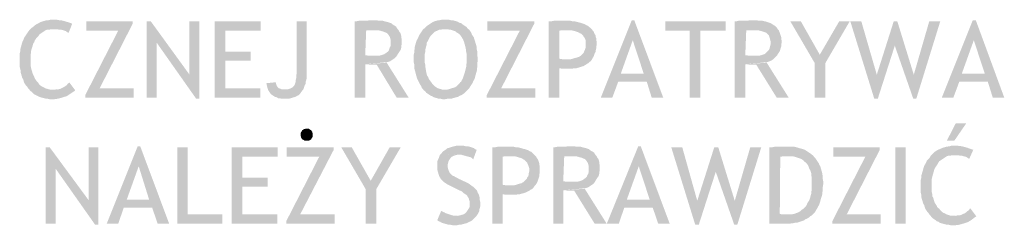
# Model space of a CAD drawing. Header units: millimetres. Extents: x -14047 to 49934, y -21523 to 14989.
# Tile 11 of 256: x 1087 to 1261, y 2765 to 2801. Entities that reach past the tile are written whole.
import ezdxf

# ---------------------------------------------------------------- set-up
doc = ezdxf.new("R2010")
doc.units = ezdxf.units.MM
doc.layers.add('H', color=7, linetype='Continuous')

msp = doc.modelspace()

# ---------------------------------------------------------------- hatches: boundary and pattern name
at = {"layer": 'H', "linetype": 'Continuous'}
for points in [[(1095.676, 2798.504), (1095.411, 2798.589), (1095.236, 2798.764), (1094.971, 2798.854), (1094.706, 2798.944), (1094.356, 2799.029), (1094.001, 2799.029), (1093.651, 2799.119), (1093.206, 2799.119), (1092.856, 2799.119), (1089.061, 2799.294), (1089.326, 2799.474), (1089.856, 2799.914), (1090.386, 2800.179), (1090.651, 2800.354), (1090.916, 2800.444), (1091.181, 2800.529), (1091.531, 2800.619), (1091.796, 2800.709), (1092.151, 2800.709), (1092.501, 2800.794), (1093.206, 2800.794), (1093.561, 2800.794), (1094.001, 2800.709), (1094.356, 2800.709), (1094.621, 2800.619), (1094.971, 2800.529), (1095.236, 2800.444), (1095.591, 2800.354), (1095.856, 2800.264), (1096.12, 2800.179), (1096.295, 2800.089)], [(1146.119, 2787.041), (1146.119, 2800.529), (1146.469, 2800.529), (1146.914, 2800.619), (1147.354, 2800.619), (1147.619, 2800.619), (1148.059, 2800.619), (1148.408, 2800.619), (1148.763, 2800.709), (1149.113, 2800.709), (1149.908, 2800.709), (1150.348, 2800.619), (1151.058, 2800.619), (1151.318, 2800.529), (1151.673, 2800.444), (1152.028, 2800.354), (1152.553, 2800.179), (1152.733, 2799.999), (1152.998, 2799.824), (1153.173, 2799.739), (1153.438, 2799.559), (1153.523, 2799.384), (1153.703, 2799.119), (1149.113, 2798.944), (1148.853, 2798.944), (1148.588, 2798.944), (1148.143, 2798.944), (1147.969, 2794.535), (1148.673, 2794.445), (1149.028, 2794.445), (1149.293, 2794.445), (1153.438, 2794.27), (1153.173, 2794.005), (1152.908, 2793.83), (1152.643, 2793.65), (1152.378, 2793.475), (1152.113, 2793.39), (1151.763, 2793.3), (1147.969, 2792.945), (1147.969, 2787.041)], [(1161.637, 2786.776), (1161.287, 2786.861), (1160.932, 2786.861), (1160.667, 2786.951), (1160.317, 2787.041), (1160.052, 2787.126), (1159.787, 2787.301), (1159.522, 2787.391), (1159.257, 2787.566), (1158.992, 2787.746), (1158.727, 2787.921), (1158.552, 2788.186), (1158.287, 2788.361), (1158.112, 2788.626), (1157.932, 2788.801), (1157.847, 2789.066), (1157.667, 2789.331), (1157.407, 2789.861), (1157.142, 2790.391), (1157.052, 2790.656), (1156.877, 2791.27), (1156.787, 2791.625), (1156.697, 2791.975), (1156.612, 2792.24), (1156.612, 2792.595), (1156.612, 2792.945), (1156.522, 2793.3), (1156.522, 2793.65), (1156.522, 2794.27), (1156.522, 2794.62), (1156.612, 2794.975), (1156.612, 2795.33), (1156.697, 2795.68), (1156.697, 2795.945), (1156.787, 2796.3), (1156.962, 2796.915), (1157.052, 2797.18), (1157.227, 2797.445), (1157.492, 2798.06), (1157.667, 2798.324), (1157.847, 2798.589), (1158.022, 2798.854), (1158.197, 2799.119), (1158.462, 2799.294), (1158.902, 2799.739), (1159.167, 2799.914), (1159.432, 2800.089), (1159.697, 2800.264), (1160.227, 2800.529), (1160.582, 2800.619), (1160.842, 2800.709), (1161.107, 2800.709), (1161.462, 2800.794), (1161.812, 2800.794), (1162.342, 2800.794), (1162.697, 2800.794), (1163.046, 2800.709), (1163.401, 2800.709), (1163.666, 2800.619), (1164.281, 2800.444), (1164.546, 2800.264), (1164.901, 2800.179), (1165.076, 2799.999), (1165.606, 2799.649), (1165.871, 2799.474), (1166.046, 2799.209), (1161.992, 2799.119), (1161.637, 2799.119), (1161.287, 2799.029), (1161.022, 2799.029), (1160.667, 2798.854), (1160.402, 2798.764), (1160.137, 2798.589), (1159.962, 2798.414), (1159.697, 2798.15), (1159.522, 2797.975), (1159.347, 2797.71), (1159.257, 2797.535), (1158.992, 2797.005), (1158.817, 2796.74), (1158.817, 2796.385), (1158.727, 2796.12), (1158.637, 2795.77), (1158.552, 2795.415), (1158.552, 2795.065), (1158.462, 2794.71), (1158.462, 2794.36), (1158.462, 2793.565), (1158.462, 2793.21), (1158.552, 2792.86), (1158.552, 2792.505), (1158.637, 2792.155), (1158.727, 2791.535), (1158.817, 2791.185), (1158.902, 2790.92), (1159.082, 2790.656), (1159.167, 2790.391), (1159.347, 2790.126), (1159.612, 2789.771), (1159.787, 2789.506), (1160.052, 2789.241), (1160.227, 2789.066), (1160.492, 2788.891), (1160.757, 2788.716), (1161.022, 2788.626), (1161.372, 2788.536), (1161.637, 2788.451), (1161.992, 2788.451), (1166.046, 2788.451), (1165.871, 2788.271), (1165.606, 2788.011), (1165.431, 2787.831), (1165.166, 2787.656), (1164.901, 2787.481), (1164.636, 2787.391), (1164.371, 2787.216), (1164.016, 2787.126), (1163.756, 2787.041), (1163.401, 2786.951), (1163.136, 2786.861), (1162.787, 2786.861), (1162.432, 2786.861), (1162.077, 2786.776)], [(1189.503, 2787.041), (1194.972, 2800.709), (1195.412, 2800.709), (1195.147, 2797.18), (1193.032, 2791.27), (1197.617, 2789.861), (1192.588, 2789.861), (1191.533, 2787.041)], [(1198.497, 2787.041), (1197.617, 2789.861), (1193.032, 2791.27), (1197.087, 2791.27), (1195.147, 2797.18), (1195.412, 2800.709), (1200.526, 2787.041)], [(1213.135, 2787.041), (1213.135, 2800.529), (1213.49, 2800.529), (1213.84, 2800.619), (1214.37, 2800.619), (1214.55, 2800.619), (1214.99, 2800.619), (1215.429, 2800.619), (1215.779, 2800.709), (1216.044, 2800.709), (1216.929, 2800.709), (1217.279, 2800.619), (1217.984, 2800.619), (1218.339, 2800.529), (1218.694, 2800.444), (1218.954, 2800.354), (1219.484, 2800.179), (1219.749, 2799.999), (1220.014, 2799.824), (1220.189, 2799.739), (1220.369, 2799.559), (1220.544, 2799.384), (1220.719, 2799.119), (1216.044, 2798.944), (1215.869, 2798.944), (1215.519, 2798.944), (1215.164, 2798.944), (1214.99, 2794.535), (1215.694, 2794.445), (1215.959, 2794.445), (1216.224, 2794.445), (1220.369, 2794.27), (1220.104, 2794.005), (1219.929, 2793.83), (1219.664, 2793.65), (1219.309, 2793.475), (1219.044, 2793.39), (1218.779, 2793.3), (1214.99, 2792.945), (1214.99, 2787.041)], [(1249.645, 2787.041), (1255.109, 2800.709), (1255.639, 2800.709), (1255.289, 2797.18), (1253.169, 2791.27), (1257.759, 2789.861), (1252.729, 2789.861), (1251.675, 2787.041)], [(1258.639, 2787.041), (1257.759, 2789.861), (1253.169, 2791.27), (1257.229, 2791.27), (1255.289, 2797.18), (1255.639, 2800.709), (1260.668, 2787.041)], [(1092.326, 2786.776), (1091.971, 2786.861), (1091.711, 2786.861), (1091.001, 2787.041), (1090.741, 2787.126), (1090.476, 2787.216), (1090.121, 2787.391), (1089.591, 2787.656), (1089.151, 2788.096), (1088.886, 2788.271), (1088.711, 2788.536), (1088.537, 2788.716), (1088.357, 2788.981), (1088.182, 2789.156), (1088.007, 2789.421), (1087.827, 2789.686), (1087.742, 2789.951), (1087.652, 2790.301), (1087.477, 2790.566), (1087.302, 2791.185), (1087.212, 2791.445), (1087.212, 2791.8), (1087.122, 2792.155), (1087.037, 2792.505), (1087.037, 2792.86), (1087.037, 2793.565), (1087.037, 2794.095), (1087.037, 2794.445), (1087.037, 2794.8), (1087.122, 2795.15), (1087.122, 2795.505), (1087.302, 2796.12), (1087.387, 2796.475), (1087.567, 2797.005), (1087.742, 2797.355), (1087.827, 2797.62), (1088.357, 2798.414), (1088.537, 2798.679), (1088.796, 2799.029), (1089.061, 2799.294), (1092.856, 2799.119), (1092.591, 2799.119), (1092.236, 2799.029), (1091.886, 2799.029), (1091.621, 2798.944), (1091.356, 2798.764), (1091.091, 2798.589), (1090.826, 2798.414), (1090.561, 2798.24), (1090.386, 2797.975), (1090.121, 2797.71), (1090.031, 2797.62), (1089.681, 2797.09), (1089.591, 2796.825), (1089.416, 2796.565), (1089.326, 2796.21), (1089.151, 2795.68), (1089.061, 2795.33), (1088.976, 2794.62), (1088.976, 2794.27), (1088.976, 2793.915), (1088.976, 2793.3), (1088.976, 2792.945), (1088.976, 2792.595), (1089.061, 2792.24), (1089.151, 2791.89), (1089.241, 2791.625), (1089.326, 2791.27), (1089.591, 2790.741), (1089.681, 2790.476), (1089.856, 2790.216), (1090.031, 2789.951), (1090.296, 2789.686), (1090.476, 2789.421), (1090.741, 2789.156), (1091.001, 2788.981), (1091.266, 2788.891), (1091.531, 2788.716), (1092.151, 2788.536), (1092.501, 2788.451), (1092.766, 2788.451), (1096.825, 2788.361), (1096.645, 2788.186), (1096.38, 2788.011), (1096.12, 2787.831), (1095.856, 2787.656), (1095.591, 2787.481), (1095.326, 2787.301), (1094.971, 2787.216), (1094.706, 2787.126), (1094.441, 2787.041), (1094.091, 2786.951), (1093.736, 2786.861), (1093.121, 2786.776)], [(1098.585, 2787.041), (1098.585, 2787.481), (1104.409, 2798.854), (1098.765, 2798.854), (1098.765, 2800.529), (1106.964, 2800.529), (1106.964, 2800.089), (1101.145, 2788.716), (1107.139, 2788.716), (1107.139, 2787.041)], [(1109.434, 2787.041), (1109.434, 2800.529), (1110.139, 2800.529), (1111.198, 2796.74), (1111.198, 2787.041)], [(1118.163, 2786.861), (1111.198, 2796.74), (1110.139, 2800.529), (1116.928, 2791.185)], [(1118.163, 2786.861), (1116.928, 2791.185), (1116.928, 2800.529), (1118.692, 2800.529), (1118.692, 2786.861)], [(1121.427, 2787.041), (1121.427, 2800.529), (1129.541, 2800.529), (1129.541, 2798.854), (1123.277, 2798.854), (1123.277, 2795.15), (1127.776, 2795.15), (1127.776, 2793.565), (1123.277, 2793.565), (1123.277, 2788.716), (1129.451, 2788.716), (1129.451, 2787.041)], [(1137.035, 2788.451), (1133.595, 2788.536), (1134.035, 2788.536), (1134.39, 2788.536), (1134.655, 2788.626), (1135.005, 2788.801), (1135.185, 2788.891), (1135.36, 2789.066), (1135.535, 2789.331), (1135.625, 2789.596), (1135.71, 2789.861), (1135.71, 2790.126), (1135.8, 2790.476), (1135.8, 2790.92), (1135.89, 2791.36), (1135.89, 2800.529), (1137.65, 2800.529), (1137.65, 2791.625), (1137.65, 2791.27), (1137.65, 2790.831), (1137.65, 2790.476), (1137.565, 2790.126), (1137.475, 2789.861), (1137.475, 2789.506), (1137.3, 2789.241), (1137.21, 2788.981), (1137.125, 2788.716)], [(1153.438, 2794.27), (1149.293, 2794.445), (1149.733, 2794.445), (1150.088, 2794.445), (1150.438, 2794.445), (1150.793, 2794.535), (1151.058, 2794.62), (1151.318, 2794.71), (1151.583, 2794.885), (1151.938, 2795.15), (1152.113, 2795.33), (1152.203, 2795.59), (1152.288, 2795.855), (1152.468, 2796.21), (1152.468, 2796.565), (1152.468, 2796.825), (1152.468, 2797.18), (1152.378, 2797.535), (1152.288, 2797.795), (1152.113, 2798.06), (1151.938, 2798.324), (1151.673, 2798.504), (1151.408, 2798.589), (1151.233, 2798.679), (1150.878, 2798.764), (1150.613, 2798.854), (1150.263, 2798.944), (1149.908, 2798.944), (1149.558, 2798.944), (1149.113, 2798.944), (1153.703, 2799.119), (1153.878, 2798.944), (1153.968, 2798.679), (1154.143, 2798.504), (1154.233, 2798.24), (1154.318, 2797.975), (1154.318, 2797.71), (1154.408, 2797.355), (1154.408, 2797.09), (1154.408, 2796.825), (1154.408, 2796.475), (1154.318, 2796.12), (1154.318, 2795.855), (1154.233, 2795.505), (1154.053, 2795.24), (1153.878, 2794.975), (1153.703, 2794.71), (1153.613, 2794.535)], [(1161.992, 2788.451), (1162.342, 2788.451), (1162.697, 2788.536), (1162.962, 2788.626), (1163.226, 2788.716), (1163.576, 2788.801), (1163.841, 2788.891), (1164.106, 2789.066), (1164.371, 2789.331), (1164.546, 2789.506), (1164.726, 2789.771), (1164.901, 2789.861), (1164.986, 2790.126), (1165.166, 2790.391), (1165.251, 2790.656), (1165.341, 2790.92), (1165.431, 2791.185), (1165.516, 2791.445), (1165.696, 2792.155), (1165.781, 2792.505), (1165.781, 2792.86), (1165.871, 2793.21), (1165.871, 2793.565), (1165.871, 2794.36), (1165.871, 2794.71), (1165.781, 2795.065), (1165.696, 2795.77), (1165.516, 2796.475), (1165.431, 2796.74), (1165.341, 2797.005), (1165.251, 2797.27), (1165.076, 2797.535), (1164.986, 2797.71), (1164.811, 2797.975), (1164.636, 2798.15), (1164.461, 2798.324), (1164.196, 2798.504), (1164.016, 2798.589), (1163.841, 2798.764), (1163.576, 2798.854), (1163.311, 2798.944), (1163.046, 2799.029), (1162.787, 2799.029), (1162.522, 2799.119), (1162.257, 2799.119), (1161.992, 2799.119), (1166.046, 2799.209), (1166.311, 2799.029), (1166.486, 2798.764), (1166.666, 2798.504), (1166.751, 2798.24), (1167.106, 2797.71), (1167.191, 2797.445), (1167.281, 2797.18), (1167.456, 2796.565), (1167.546, 2796.3), (1167.636, 2795.945), (1167.636, 2795.59), (1167.721, 2795.24), (1167.721, 2794.885), (1167.721, 2794.535), (1167.811, 2794.095), (1167.811, 2793.565), (1167.721, 2793.125), (1167.721, 2792.77), (1167.721, 2792.415), (1167.636, 2791.71), (1167.546, 2791.445), (1167.456, 2791.095), (1167.371, 2790.831), (1167.281, 2790.476), (1167.191, 2790.216), (1167.016, 2789.951), (1166.931, 2789.686), (1166.751, 2789.421), (1166.576, 2789.156), (1166.311, 2788.716), (1166.046, 2788.451)], [(1169.396, 2787.041), (1169.396, 2787.481), (1175.22, 2798.854), (1169.486, 2798.854), (1169.486, 2800.529), (1177.775, 2800.529), (1177.775, 2800.089), (1171.955, 2788.716), (1177.949, 2788.716), (1177.949, 2787.041)], [(1180.334, 2787.041), (1180.334, 2800.529), (1180.859, 2800.529), (1181.304, 2800.619), (1181.744, 2800.619), (1182.094, 2800.619), (1182.359, 2800.619), (1183.329, 2800.619), (1183.774, 2800.619), (1184.124, 2800.619), (1184.479, 2800.529), (1184.829, 2800.529), (1185.184, 2800.444), (1185.533, 2800.354), (1185.888, 2800.264), (1186.153, 2800.179), (1186.418, 2800.089), (1186.683, 2799.999), (1186.948, 2799.824), (1187.208, 2799.739), (1187.388, 2799.559), (1187.653, 2799.384), (1188.003, 2799.029), (1183.154, 2798.944), (1182.979, 2798.944), (1182.624, 2798.944), (1182.184, 2798.854), (1182.184, 2793.915), (1182.714, 2793.83), (1183.154, 2793.83), (1183.329, 2793.83), (1187.918, 2793.74), (1187.738, 2793.475), (1187.473, 2793.3), (1187.298, 2793.125), (1187.123, 2793.035), (1186.858, 2792.86), (1186.418, 2792.595), (1186.063, 2792.505), (1185.798, 2792.415), (1185.533, 2792.33), (1185.184, 2792.24), (1182.184, 2792.24), (1182.184, 2787.041)], [(1187.918, 2793.74), (1183.419, 2793.83), (1183.859, 2793.83), (1184.214, 2793.83), (1184.564, 2793.915), (1184.829, 2794.005), (1185.184, 2794.095), (1185.448, 2794.18), (1185.713, 2794.27), (1185.978, 2794.445), (1186.153, 2794.62), (1186.328, 2794.8), (1186.503, 2794.975), (1186.593, 2795.24), (1186.683, 2795.415), (1186.768, 2795.68), (1186.858, 2795.945), (1186.858, 2796.3), (1186.858, 2796.475), (1186.858, 2796.825), (1186.858, 2797.09), (1186.768, 2797.355), (1186.683, 2797.535), (1186.503, 2797.795), (1186.418, 2797.975), (1186.238, 2798.15), (1186.063, 2798.324), (1185.798, 2798.414), (1185.533, 2798.589), (1185.269, 2798.679), (1185.009, 2798.764), (1184.654, 2798.854), (1184.299, 2798.944), (1183.949, 2798.944), (1183.509, 2798.944), (1183.154, 2798.944), (1188.003, 2799.029), (1188.093, 2798.854), (1188.268, 2798.679), (1188.358, 2798.414), (1188.443, 2798.24), (1188.623, 2797.975), (1188.623, 2797.71), (1188.708, 2797.535), (1188.708, 2797.18), (1188.798, 2796.915), (1188.798, 2796.385), (1188.708, 2796.035), (1188.708, 2795.77), (1188.623, 2795.415), (1188.623, 2795.15), (1188.443, 2794.885), (1188.358, 2794.62), (1188.268, 2794.36), (1188.003, 2793.915)], [(1205.201, 2787.041), (1205.201, 2798.854), (1200.881, 2798.854), (1200.881, 2800.529), (1211.55, 2800.529), (1211.55, 2798.854), (1207.051, 2798.854), (1207.051, 2787.041)], [(1220.369, 2794.27), (1216.224, 2794.445), (1216.664, 2794.445), (1217.104, 2794.445), (1217.459, 2794.445), (1217.809, 2794.535), (1218.074, 2794.62), (1218.339, 2794.71), (1218.604, 2794.885), (1218.869, 2795.15), (1219.044, 2795.33), (1219.219, 2795.59), (1219.309, 2795.855), (1219.399, 2796.21), (1219.484, 2796.565), (1219.484, 2796.825), (1219.399, 2797.18), (1219.309, 2797.535), (1219.219, 2797.795), (1219.134, 2798.06), (1218.869, 2798.324), (1218.694, 2798.504), (1218.429, 2798.589), (1218.164, 2798.679), (1217.899, 2798.764), (1217.544, 2798.854), (1217.279, 2798.944), (1216.929, 2798.944), (1216.489, 2798.944), (1216.044, 2798.944), (1220.719, 2799.119), (1220.899, 2798.944), (1220.984, 2798.679), (1221.074, 2798.504), (1221.159, 2798.24), (1221.249, 2797.975), (1221.339, 2797.71), (1221.339, 2797.355), (1221.424, 2797.09), (1221.424, 2796.825), (1221.339, 2796.475), (1221.339, 2796.12), (1221.249, 2795.855), (1221.159, 2795.505), (1221.074, 2795.24), (1220.899, 2794.975), (1220.719, 2794.71), (1220.634, 2794.535)], [(1227.248, 2793.125), (1222.923, 2800.529), (1224.778, 2800.529), (1228.128, 2794.62)], [(1227.248, 2787.041), (1227.248, 2793.125), (1228.128, 2794.62), (1231.567, 2800.529), (1233.417, 2800.529), (1229.098, 2793.125), (1229.098, 2787.041)], [(1237.741, 2786.861), (1233.507, 2800.529), (1235.447, 2800.529), (1238.181, 2791.095)], [(1237.741, 2786.861), (1238.181, 2791.095), (1241.176, 2800.529), (1241.796, 2800.529), (1241.356, 2796.21), (1238.356, 2786.861)], [(1244.616, 2786.861), (1241.356, 2796.21), (1241.796, 2800.529), (1244.706, 2791.095)], [(1244.616, 2786.861), (1244.706, 2791.095), (1247.44, 2800.529), (1249.38, 2800.529), (1245.145, 2786.861)], [(1153.523, 2787.041), (1149.998, 2792.86), (1149.733, 2792.86), (1149.468, 2792.86), (1149.113, 2792.86), (1148.763, 2792.86), (1148.408, 2792.945), (1147.969, 2792.945), (1151.763, 2793.21), (1155.642, 2787.041)], [(1183.329, 2792.155), (1183.064, 2792.155), (1182.714, 2792.155), (1182.274, 2792.24), (1185.184, 2792.24), (1184.829, 2792.24), (1184.479, 2792.155), (1184.124, 2792.155), (1183.774, 2792.155)], [(1220.544, 2787.041), (1216.929, 2792.86), (1216.664, 2792.86), (1216.489, 2792.86), (1216.134, 2792.86), (1215.779, 2792.86), (1215.339, 2792.945), (1214.99, 2792.945), (1218.779, 2793.21), (1222.658, 2787.041)], [(1096.825, 2788.361), (1092.856, 2788.451), (1093.206, 2788.451), (1093.561, 2788.536), (1093.916, 2788.536), (1094.266, 2788.626), (1094.796, 2788.891), (1095.061, 2789.066), (1095.326, 2789.241), (1095.501, 2789.506), (1095.766, 2789.686), (1095.766, 2789.771)], [(1133.241, 2786.861), (1132.891, 2786.951), (1132.626, 2786.951), (1132.361, 2787.126), (1132.011, 2787.216), (1131.746, 2787.391), (1131.481, 2787.566), (1131.216, 2787.831), (1131.041, 2788.096), (1130.861, 2788.361), (1130.776, 2788.626), (1130.686, 2788.981), (1130.596, 2789.331), (1130.511, 2789.596), (1132.186, 2789.771), (1132.271, 2789.421), (1132.361, 2789.156), (1132.536, 2788.891), (1132.716, 2788.716), (1132.981, 2788.626), (1133.241, 2788.536), (1133.595, 2788.536), (1137.035, 2788.451), (1136.86, 2788.271), (1136.595, 2787.921), (1136.415, 2787.656), (1136.24, 2787.481), (1135.975, 2787.391), (1135.71, 2787.216), (1135.445, 2787.126), (1135.095, 2787.041), (1134.83, 2786.951), (1134.475, 2786.861), (1134.035, 2786.861)], [(1250.525, 2779.457), (1252.115, 2782.542), (1253.964, 2782.542), (1251.85, 2779.457)], [(1137.65, 2779.457), (1137.3, 2779.457), (1137.035, 2779.632), (1136.86, 2779.717), (1136.68, 2779.982), (1136.595, 2780.337), (1136.595, 2780.512), (1136.595, 2780.867), (1136.77, 2781.132), (1136.86, 2781.307), (1137.125, 2781.482), (1137.475, 2781.572), (1137.65, 2781.572), (1138.005, 2781.572), (1138.27, 2781.397), (1138.445, 2781.307), (1138.62, 2781.042), (1138.71, 2780.692), (1138.71, 2780.512), (1138.71, 2780.162), (1138.535, 2779.897), (1138.445, 2779.717), (1138.18, 2779.542), (1137.915, 2779.457)], [(1091.621, 2764.819), (1091.621, 2778.307), (1092.326, 2778.307), (1093.386, 2774.518), (1093.386, 2764.819)], [(1100.35, 2764.639), (1093.386, 2774.518), (1092.326, 2778.307), (1099.205, 2768.963)], [(1100.35, 2764.639), (1099.205, 2768.963), (1099.205, 2778.307), (1100.88, 2778.307), (1100.88, 2764.639)], [(1102.38, 2764.819), (1107.844, 2778.487), (1108.289, 2778.487), (1108.024, 2774.958), (1105.904, 2769.048), (1110.404, 2767.639), (1105.379, 2767.639), (1104.409, 2764.819)], [(1111.373, 2764.819), (1110.404, 2767.639), (1105.904, 2769.048), (1109.874, 2769.048), (1108.024, 2774.958), (1108.289, 2778.487), (1113.403, 2764.819)], [(1114.813, 2764.819), (1114.813, 2778.307), (1116.663, 2778.307), (1116.663, 2766.494), (1122.747, 2766.494), (1122.747, 2764.819)], [(1124.427, 2764.819), (1124.427, 2778.307), (1132.536, 2778.307), (1132.536, 2776.632), (1126.276, 2776.632), (1126.276, 2772.928), (1130.776, 2772.928), (1130.776, 2771.343), (1126.276, 2771.343), (1126.276, 2766.494), (1132.451, 2766.494), (1132.451, 2764.819)], [(1134.035, 2764.819), (1134.035, 2765.259), (1139.855, 2776.632), (1134.125, 2776.632), (1134.125, 2778.307), (1142.414, 2778.307), (1142.414, 2777.867), (1136.505, 2766.494), (1142.589, 2766.494), (1142.589, 2764.819)], [(1148.059, 2770.903), (1143.739, 2778.307), (1145.589, 2778.307), (1148.938, 2772.398)], [(1148.059, 2764.819), (1148.059, 2770.903), (1148.938, 2772.398), (1152.288, 2778.307), (1154.233, 2778.307), (1149.908, 2770.903), (1149.908, 2764.819)], [(1167.016, 2776.192), (1166.841, 2776.367), (1166.576, 2776.542), (1166.221, 2776.632), (1165.871, 2776.722), (1165.606, 2776.807), (1165.251, 2776.897), (1164.901, 2776.987), (1164.636, 2776.987), (1161.372, 2777.162), (1161.552, 2777.427), (1161.727, 2777.602), (1161.992, 2777.777), (1162.257, 2777.957), (1162.432, 2778.132), (1162.787, 2778.222), (1163.046, 2778.307), (1163.311, 2778.397), (1163.666, 2778.487), (1164.016, 2778.572), (1164.371, 2778.572), (1164.901, 2778.572), (1165.341, 2778.572), (1165.696, 2778.487), (1166.046, 2778.487), (1166.401, 2778.397), (1166.666, 2778.307), (1166.931, 2778.222), (1167.191, 2778.132), (1167.371, 2777.957), (1167.636, 2777.867)], [(1170.366, 2764.819), (1170.366, 2778.307), (1170.895, 2778.307), (1171.335, 2778.397), (1171.69, 2778.397), (1172.045, 2778.397), (1172.395, 2778.397), (1173.28, 2778.397), (1173.72, 2778.397), (1174.16, 2778.397), (1174.51, 2778.307), (1174.865, 2778.307), (1175.22, 2778.222), (1175.57, 2778.132), (1175.835, 2778.042), (1176.19, 2777.957), (1176.455, 2777.867), (1176.715, 2777.777), (1176.98, 2777.602), (1177.245, 2777.517), (1177.425, 2777.337), (1177.6, 2777.162), (1177.949, 2776.807), (1173.19, 2776.722), (1172.925, 2776.722), (1172.57, 2776.722), (1172.22, 2776.632), (1172.22, 2771.693), (1172.75, 2771.608), (1173.1, 2771.608), (1173.365, 2771.608), (1177.865, 2771.518), (1177.685, 2771.253), (1177.51, 2771.078), (1177.335, 2770.903), (1177.07, 2770.813), (1176.895, 2770.638), (1176.365, 2770.373), (1176.1, 2770.283), (1175.835, 2770.193), (1175.485, 2770.108), (1175.22, 2770.018), (1172.22, 2770.018), (1172.22, 2764.819)], [(1181.124, 2764.819), (1181.124, 2778.307), (1181.389, 2778.307), (1181.834, 2778.397), (1182.274, 2778.397), (1182.539, 2778.397), (1182.979, 2778.397), (1183.329, 2778.397), (1183.684, 2778.487), (1183.949, 2778.487), (1184.829, 2778.487), (1185.269, 2778.397), (1185.978, 2778.397), (1186.238, 2778.307), (1186.593, 2778.222), (1186.948, 2778.132), (1187.473, 2777.957), (1187.653, 2777.777), (1187.918, 2777.602), (1188.093, 2777.517), (1188.358, 2777.337), (1188.443, 2777.162), (1188.623, 2776.897), (1184.034, 2776.722), (1183.774, 2776.722), (1183.509, 2776.722), (1183.064, 2776.722), (1182.889, 2772.313), (1183.594, 2772.223), (1183.949, 2772.223), (1184.214, 2772.223), (1188.358, 2772.048), (1188.093, 2771.783), (1187.828, 2771.608), (1187.563, 2771.428), (1187.298, 2771.253), (1187.033, 2771.168), (1186.683, 2771.078), (1182.889, 2770.723), (1182.889, 2764.819)], [(1190.563, 2764.819), (1196.117, 2778.487), (1196.557, 2778.487), (1196.207, 2774.958), (1194.087, 2769.048), (1198.677, 2767.639), (1193.647, 2767.639), (1192.678, 2764.819)], [(1199.647, 2764.819), (1198.677, 2767.639), (1194.087, 2769.048), (1198.147, 2769.048), (1196.207, 2774.958), (1196.557, 2778.487), (1201.671, 2764.819)], [(1206.171, 2764.639), (1201.936, 2778.307), (1203.876, 2778.307), (1206.521, 2768.873)], [(1206.171, 2764.639), (1206.521, 2768.873), (1209.52, 2778.307), (1210.225, 2778.307), (1209.785, 2773.988), (1206.786, 2764.639)], [(1213.05, 2764.639), (1209.785, 2773.988), (1210.225, 2778.307), (1213.135, 2768.873)], [(1213.05, 2764.639), (1213.135, 2768.873), (1215.869, 2778.307), (1217.809, 2778.307), (1213.58, 2764.639)], [(1219.219, 2764.819), (1219.219, 2778.307), (1219.749, 2778.307), (1220.189, 2778.397), (1220.634, 2778.397), (1220.984, 2778.397), (1221.339, 2778.397), (1221.689, 2778.397), (1221.954, 2778.397), (1222.923, 2778.397), (1223.278, 2778.397), (1223.628, 2778.397), (1223.983, 2778.307), (1224.333, 2778.222), (1224.598, 2778.132), (1224.953, 2778.042), (1225.218, 2777.957), (1225.483, 2777.867), (1225.748, 2777.692), (1226.013, 2777.517), (1226.278, 2777.337), (1226.538, 2777.162), (1226.983, 2776.807), (1222.483, 2776.722), (1222.044, 2776.722), (1221.689, 2776.722), (1221.159, 2776.632), (1221.074, 2766.579), (1221.339, 2766.494), (1221.689, 2766.494), (1221.954, 2766.494), (1222.394, 2766.494), (1222.658, 2766.494), (1226.718, 2766.314), (1226.453, 2766.139), (1226.278, 2765.964), (1226.098, 2765.874), (1225.833, 2765.699), (1225.568, 2765.609), (1225.393, 2765.434), (1225.128, 2765.344), (1224.598, 2765.169), (1224.333, 2765.079), (1223.983, 2764.994), (1223.718, 2764.994), (1223.363, 2764.904), (1223.103, 2764.904), (1222.748, 2764.819), (1222.394, 2764.819)], [(1230.332, 2764.819), (1230.332, 2765.259), (1236.152, 2776.632), (1230.507, 2776.632), (1230.507, 2778.307), (1238.711, 2778.307), (1238.711, 2777.867), (1232.887, 2766.494), (1238.886, 2766.494), (1238.886, 2764.819)], [(1241.441, 2764.819), (1241.441, 2778.307), (1243.296, 2778.307), (1243.296, 2764.819)], [(1254.494, 2776.282), (1254.319, 2776.367), (1254.054, 2776.542), (1253.874, 2776.632), (1253.524, 2776.722), (1253.259, 2776.807), (1252.904, 2776.807), (1252.554, 2776.897), (1252.115, 2776.897), (1251.76, 2776.897), (1247.97, 2777.072), (1248.41, 2777.517), (1248.675, 2777.692), (1249.205, 2777.957), (1249.82, 2778.222), (1250.44, 2778.397), (1251.055, 2778.487), (1251.32, 2778.572), (1252.115, 2778.572), (1252.464, 2778.572), (1253.169, 2778.487), (1253.524, 2778.397), (1253.874, 2778.307), (1254.139, 2778.222), (1254.404, 2778.132), (1254.669, 2778.042), (1255.199, 2777.867)], [(1167.546, 2766.139), (1164.016, 2766.229), (1164.371, 2766.229), (1164.726, 2766.314), (1164.986, 2766.404), (1165.341, 2766.494), (1165.606, 2766.669), (1165.781, 2766.844), (1165.961, 2767.109), (1166.136, 2767.374), (1166.311, 2767.639), (1166.401, 2767.904), (1166.401, 2768.254), (1166.401, 2768.698), (1166.311, 2768.963), (1166.221, 2769.313), (1166.046, 2769.578), (1165.961, 2769.753), (1165.781, 2769.933), (1165.516, 2770.108), (1165.251, 2770.283), (1164.986, 2770.548), (1164.546, 2770.723), (1164.196, 2770.903), (1163.136, 2771.428), (1162.787, 2771.608), (1162.432, 2771.783), (1162.167, 2771.958), (1161.902, 2772.138), (1161.727, 2772.313), (1161.462, 2772.578), (1161.287, 2772.753), (1161.197, 2772.928), (1161.022, 2773.193), (1160.932, 2773.458), (1160.842, 2773.813), (1160.757, 2774.078), (1160.667, 2774.428), (1160.667, 2774.783), (1160.667, 2775.048), (1160.667, 2775.398), (1160.667, 2775.753), (1160.757, 2776.017), (1160.932, 2776.367), (1161.022, 2776.632), (1161.107, 2776.897), (1161.372, 2777.162), (1164.546, 2776.987), (1164.196, 2776.987), (1163.841, 2776.897), (1163.576, 2776.807), (1163.226, 2776.632), (1163.046, 2776.457), (1162.872, 2776.192), (1162.697, 2775.928), (1162.607, 2775.663), (1162.522, 2775.313), (1162.522, 2775.048), (1162.522, 2774.783), (1162.607, 2774.428), (1162.697, 2774.163), (1162.872, 2773.813), (1163.046, 2773.633), (1163.226, 2773.458), (1163.401, 2773.283), (1163.666, 2773.193), (1163.931, 2773.018), (1164.281, 2772.843), (1164.636, 2772.663), (1165.781, 2772.138), (1166.136, 2771.958), (1166.401, 2771.783), (1166.751, 2771.518), (1167.016, 2771.343), (1167.191, 2771.168), (1167.456, 2770.903), (1167.636, 2770.723), (1167.721, 2770.548), (1167.811, 2770.283), (1167.986, 2770.018), (1168.076, 2769.753), (1168.161, 2769.403), (1168.161, 2769.048), (1168.251, 2768.698), (1168.251, 2768.344), (1168.251, 2767.904), (1168.161, 2767.549), (1168.076, 2767.284), (1168.076, 2767.019), (1167.901, 2766.669), (1167.721, 2766.404)], [(1177.865, 2771.518), (1173.455, 2771.608), (1173.805, 2771.608), (1174.25, 2771.608), (1174.6, 2771.693), (1174.865, 2771.783), (1175.13, 2771.873), (1175.485, 2771.958), (1175.66, 2772.048), (1175.925, 2772.223), (1176.1, 2772.398), (1176.275, 2772.578), (1176.455, 2772.753), (1176.54, 2773.018), (1176.715, 2773.193), (1176.805, 2773.458), (1176.805, 2773.723), (1176.895, 2774.078), (1176.895, 2774.253), (1176.895, 2774.603), (1176.805, 2774.868), (1176.715, 2775.133), (1176.63, 2775.313), (1176.54, 2775.573), (1176.365, 2775.753), (1176.19, 2775.928), (1176.01, 2776.102), (1175.835, 2776.192), (1175.57, 2776.367), (1175.305, 2776.457), (1174.955, 2776.542), (1174.69, 2776.632), (1174.335, 2776.722), (1173.895, 2776.722), (1173.54, 2776.722), (1173.19, 2776.722), (1177.949, 2776.807), (1178.129, 2776.632), (1178.214, 2776.457), (1178.394, 2776.192), (1178.479, 2776.017), (1178.569, 2775.753), (1178.659, 2775.488), (1178.659, 2775.313), (1178.744, 2774.958), (1178.744, 2774.693), (1178.744, 2774.163), (1178.744, 2773.813), (1178.659, 2773.548), (1178.659, 2773.193), (1178.569, 2772.928), (1178.479, 2772.663), (1178.394, 2772.398), (1178.304, 2772.138), (1178.039, 2771.693)], [(1188.358, 2772.048), (1184.214, 2772.223), (1184.654, 2772.223), (1185.009, 2772.223), (1185.358, 2772.223), (1185.713, 2772.313), (1185.978, 2772.398), (1186.238, 2772.488), (1186.503, 2772.663), (1186.858, 2772.928), (1187.033, 2773.108), (1187.123, 2773.368), (1187.298, 2773.633), (1187.388, 2773.988), (1187.388, 2774.343), (1187.388, 2774.603), (1187.388, 2774.958), (1187.298, 2775.313), (1187.208, 2775.573), (1187.033, 2775.838), (1186.858, 2776.102), (1186.593, 2776.282), (1186.328, 2776.367), (1186.153, 2776.457), (1185.798, 2776.542), (1185.533, 2776.632), (1185.184, 2776.722), (1184.829, 2776.722), (1184.479, 2776.722), (1184.034, 2776.722), (1188.623, 2776.897), (1188.798, 2776.722), (1188.888, 2776.457), (1189.063, 2776.282), (1189.153, 2776.017), (1189.238, 2775.753), (1189.238, 2775.488), (1189.328, 2775.133), (1189.328, 2774.868), (1189.328, 2774.603), (1189.328, 2774.253), (1189.238, 2773.898), (1189.238, 2773.633), (1189.153, 2773.283), (1188.973, 2773.018), (1188.798, 2772.753), (1188.623, 2772.488), (1188.533, 2772.313)], [(1226.718, 2766.314), (1222.658, 2766.494), (1222.923, 2766.494), (1223.278, 2766.494), (1223.628, 2766.579), (1223.893, 2766.669), (1224.158, 2766.759), (1224.513, 2766.934), (1224.778, 2767.109), (1224.953, 2767.284), (1225.218, 2767.464), (1225.483, 2767.729), (1225.658, 2767.904), (1225.833, 2768.169), (1225.923, 2768.434), (1226.098, 2768.698), (1226.278, 2768.963), (1226.363, 2769.223), (1226.453, 2769.488), (1226.538, 2769.843), (1226.628, 2770.108), (1226.628, 2770.458), (1226.718, 2770.813), (1226.718, 2771.168), (1226.718, 2771.518), (1226.718, 2772.313), (1226.718, 2772.663), (1226.718, 2773.018), (1226.628, 2773.368), (1226.628, 2773.723), (1226.538, 2773.988), (1226.453, 2774.253), (1226.278, 2774.518), (1226.188, 2774.783), (1226.098, 2775.048), (1225.923, 2775.313), (1225.748, 2775.488), (1225.393, 2775.838), (1225.218, 2776.017), (1224.953, 2776.192), (1224.778, 2776.282), (1224.513, 2776.367), (1223.983, 2776.542), (1223.718, 2776.632), (1223.363, 2776.722), (1223.103, 2776.722), (1222.748, 2776.722), (1222.483, 2776.722), (1226.983, 2776.807), (1227.248, 2776.457), (1227.423, 2776.282), (1227.598, 2776.017), (1227.953, 2775.488), (1228.038, 2775.223), (1228.218, 2774.958), (1228.393, 2774.343), (1228.568, 2773.723), (1228.658, 2773.018), (1228.658, 2772.663), (1228.743, 2772.313), (1228.743, 2771.783), (1228.658, 2771.343), (1228.658, 2770.988), (1228.658, 2770.638), (1228.568, 2770.373), (1228.568, 2770.018), (1228.393, 2769.403), (1228.303, 2769.138), (1228.218, 2768.783), (1228.128, 2768.519), (1228.038, 2768.254), (1227.773, 2767.729), (1227.688, 2767.549), (1227.508, 2767.284), (1227.423, 2767.109), (1227.248, 2766.844), (1227.068, 2766.669), (1226.893, 2766.494)], [(1251.23, 2764.554), (1250.88, 2764.639), (1250.525, 2764.639), (1250.26, 2764.729), (1249.91, 2764.819), (1249.29, 2764.994), (1249.115, 2765.169), (1248.76, 2765.259), (1248.585, 2765.434), (1248.32, 2765.609), (1248.055, 2765.789), (1247.79, 2766.049), (1247.615, 2766.314), (1247.44, 2766.494), (1247.265, 2766.759), (1247.085, 2766.934), (1246.735, 2767.464), (1246.645, 2767.729), (1246.555, 2768.079), (1246.38, 2768.344), (1246.295, 2768.608), (1246.205, 2768.963), (1246.115, 2769.223), (1246.03, 2769.578), (1246.03, 2769.933), (1245.94, 2770.283), (1245.94, 2770.638), (1245.94, 2771.343), (1245.94, 2771.873), (1245.94, 2772.223), (1245.94, 2772.578), (1246.03, 2772.928), (1246.03, 2773.283), (1246.205, 2773.898), (1246.295, 2774.163), (1246.38, 2774.518), (1246.47, 2774.783), (1246.555, 2775.048), (1246.91, 2775.663), (1247, 2775.928), (1247.44, 2776.367), (1247.525, 2776.542), (1247.705, 2776.807), (1247.97, 2777.072), (1251.76, 2776.897), (1251.41, 2776.897), (1251.145, 2776.807), (1250.79, 2776.807), (1250.525, 2776.722), (1250.26, 2776.542), (1249.995, 2776.367), (1249.73, 2776.192), (1249.47, 2776.017), (1249.205, 2775.838), (1249.025, 2775.573), (1248.94, 2775.398), (1248.585, 2774.868), (1248.41, 2774.603), (1248.32, 2774.343), (1248.235, 2774.078), (1248.145, 2773.723), (1248.055, 2773.458), (1247.97, 2773.108), (1247.88, 2772.753), (1247.88, 2772.398), (1247.88, 2772.048), (1247.88, 2771.693), (1247.88, 2771.078), (1247.88, 2770.723), (1247.88, 2770.373), (1247.97, 2770.018), (1247.97, 2769.668), (1248.145, 2769.403), (1248.235, 2769.048), (1248.41, 2768.519), (1248.585, 2768.254), (1248.76, 2767.994), (1248.85, 2767.729), (1249.205, 2767.464), (1249.38, 2767.199), (1249.645, 2766.934), (1249.91, 2766.759), (1250.175, 2766.669), (1250.44, 2766.494), (1250.7, 2766.404), (1250.965, 2766.314), (1251.32, 2766.229), (1251.675, 2766.229), (1255.729, 2766.139), (1255.464, 2765.964), (1255.024, 2765.609), (1254.759, 2765.434), (1254.494, 2765.259), (1254.139, 2765.079), (1253.874, 2764.994), (1253.614, 2764.904), (1253.259, 2764.819), (1252.994, 2764.729), (1252.644, 2764.639), (1251.935, 2764.554)], [(1173.365, 2769.933), (1173.1, 2769.933), (1172.75, 2769.933), (1172.31, 2770.018), (1175.22, 2770.018), (1174.865, 2770.018), (1174.51, 2769.933), (1174.16, 2769.933), (1173.805, 2769.933)], [(1188.443, 2764.819), (1184.829, 2770.638), (1184.654, 2770.638), (1184.389, 2770.638), (1184.034, 2770.638), (1183.684, 2770.638), (1183.329, 2770.723), (1182.889, 2770.723), (1186.683, 2770.988), (1190.563, 2764.819)], [(1163.401, 2764.554), (1163.046, 2764.639), (1162.697, 2764.639), (1162.077, 2764.819), (1161.462, 2764.994), (1161.197, 2765.169), (1160.932, 2765.259), (1160.667, 2765.434), (1161.372, 2767.109), (1161.637, 2766.934), (1161.902, 2766.844), (1162.167, 2766.669), (1162.522, 2766.579), (1163.046, 2766.404), (1163.311, 2766.314), (1163.666, 2766.229), (1163.931, 2766.229), (1167.546, 2766.139), (1167.371, 2765.964), (1167.106, 2765.699), (1166.841, 2765.434), (1166.576, 2765.259), (1166.311, 2765.169), (1165.781, 2764.904), (1165.431, 2764.819), (1165.076, 2764.729), (1164.811, 2764.639), (1164.461, 2764.639), (1164.106, 2764.554)], [(1255.729, 2766.139), (1251.76, 2766.229), (1252.115, 2766.229), (1252.464, 2766.314), (1252.819, 2766.314), (1253.084, 2766.404), (1253.434, 2766.579), (1253.699, 2766.669), (1253.964, 2766.844), (1254.139, 2767.019), (1254.404, 2767.199), (1254.584, 2767.464), (1254.669, 2767.549)]]:
    msp.add_hatch(color=256, dxfattribs=at).paths.add_polyline_path(points)

doc.saveas('drawing.dxf')
